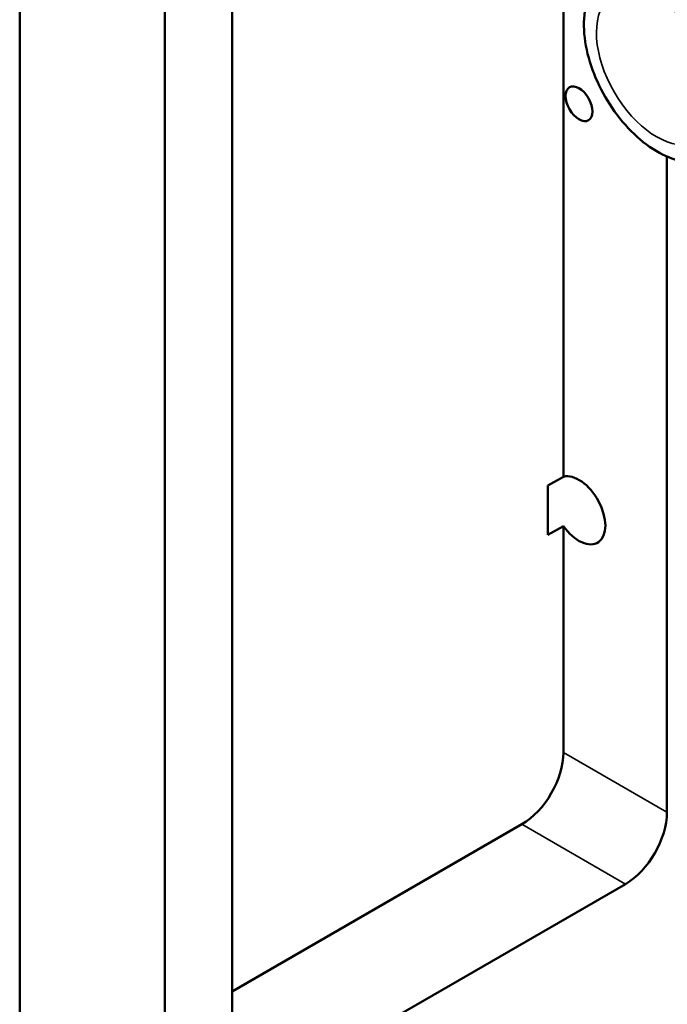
# Model space of a CAD drawing. Header units: millimetres. Extents: x 0 to 2239, y -60 to 841.
# Tile 110 of 151: x 1008 to 1030, y 263 to 297. Entities that reach past the tile are written whole.
import ezdxf

# ---------------------------------------------------------------- set-up
doc = ezdxf.new("R2010")
doc.units = ezdxf.units.MM
doc.layers.add('Sichtbar (ISO)', color=7, linetype='Continuous', lineweight=50)
doc.layers.add('Sichtbar schmal (ISO)', color=7, linetype='Continuous', lineweight=35)

msp = doc.modelspace()

# ---------------------------------------------------------------- linework, layer by layer
at = {"layer": 'Sichtbar (ISO)'}
for p, q in [((1008.051, 380.3779), (1008.051, 201.8713)), ((1013.0007, 199.0136), (1013.0007, 378.2346)), ((1026.6125, 280.9948), (1026.6125, 320.1359)), ((1015.2988, 318.9365), (1015.2988, 260.9653)), ((1030.1481, 269.5385), (1030.1481, 291.9239)), ((1026.0822, 280.6886), (1026.6125, 280.9948)), ((1026.0822, 279.0049), (1026.0822, 280.6886)), ((1026.6125, 279.3111), (1026.0822, 279.0049)), ((1026.6125, 271.5797), (1026.6125, 279.3111)), ((1015.2988, 263.4147), (1025.1983, 269.1302)), ((1016.713, 260.1488), (1028.7339, 267.089))]:
    msp.add_line(p, q, dxfattribs=at)
msp.add_ellipse((1027.1429, 293.7272), major_axis=(-0.325, 0.5629), ratio=0.5773503, dxfattribs=at)
for centre, major_axis, start_param, end_param in [((1027.1429, 279.8467), (0.6375, -1.1042), 4.8689122, 9.2682547), ((1025.1983, 270.7632), (-1, -1.7321), 0.7853982, 2.3561945), ((1028.7339, 268.722), (1, 1.7321), 3.9269908, 5.4977871)]:
    msp.add_ellipse(centre, major_axis=major_axis, ratio=0.5773503, start_param=start_param, end_param=end_param, dxfattribs=at)
msp.add_open_spline([(1031.4788, 291.7552), (1031.241, 291.7013), (1030.9915, 291.7), (1030.4557, 291.7909), (1030.1689, 291.8981), (1029.5891, 292.2161), (1029.2971, 292.4357), (1028.7521, 292.9565), (1028.4993, 293.2579), (1028.0561, 293.9095), (1027.8653, 294.2593), (1027.5616, 294.9773), (1027.4487, 295.3454), (1027.3145, 296.0709), (1027.2939, 296.4281), (1027.36, 297.0956), (1027.4457, 297.4076), (1027.6653, 297.8107), (1027.7509, 297.9318), (1027.8506, 298.0396)], degree=3, knots=[4.1040717, 4.1040717, 4.1040717, 4.1040717, 4.3730862, 4.3730862, 4.6872876, 4.6872876, 5.0290439, 5.0290439, 5.3706958, 5.3706958, 5.709358, 5.709358, 6.048492, 6.048492, 6.3910132, 6.3910132, 6.7295701, 6.7295701, 6.8915178, 6.8915178, 6.8915178, 6.8915178], dxfattribs=at)
at = {"layer": 'Sichtbar schmal (ISO)'}
for p, q in [((1026.6125, 271.5797), (1030.1481, 269.5385)), ((1028.7339, 267.089), (1025.1983, 269.1302))]:
    msp.add_line(p, q, dxfattribs=at)
for centre, major_axis, ratio, start_param, end_param in [((1029.7915, 294.9706), (-1.4508, 2.5129), 0.5773503, 5.0383542, 10.6696091), ((1029.9893, 295.0848), (1.8429, -3.1921), 0.5773497, 6.1061197, 8.6393562)]:
    msp.add_ellipse(centre, major_axis=major_axis, ratio=ratio, start_param=start_param, end_param=end_param, dxfattribs=at)

doc.saveas('drawing.dxf')
